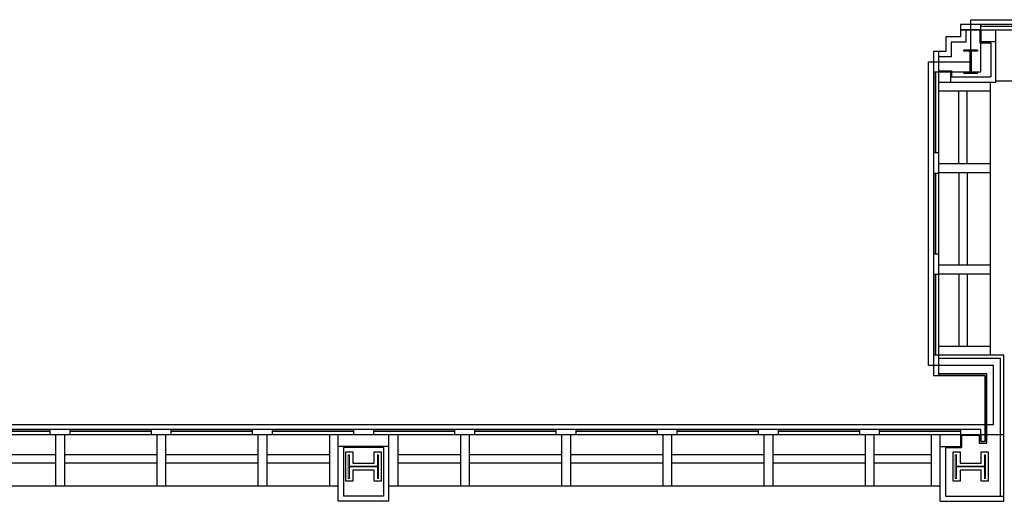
# Model space of a CAD drawing. Header units: inches. Extents: x -1 to 4727, y -3 to 1727.
# Tile 48 of 163: x 1258 to 1842, y 1441 to 1727. Entities that reach past the tile are written whole.
import ezdxf

# ---------------------------------------------------------------- set-up
doc = ezdxf.new("R2010")
doc.units = ezdxf.units.IN
doc.header["$LTSCALE"] = 42
doc.header["$MEASUREMENT"] = 0
doc.layers.get('0').update_dxf_attribs({"linetype": 'CONTINUOUS'})
for name, color, linetype in [('A-GLAZ', 8, 'CONTINUOUS'), ('A-WALL', 7, 'CONTINUOUS'), ('S-COLS', 7, 'CONTINUOUS'), ('triGrossAreaLayer', 7, 'CONTINUOUS'), ('triMeasuredGrossAreaLayer', 7, 'CONTINUOUS')]:
    doc.layers.add(name, color=color, linetype=linetype)

# ---------------------------------------------------------------- blocks, each defined once
blk = doc.blocks.new('EXT WALL')
at = {"layer": 'A-GLAZ'}
for p, q in [((2283.63, 1304), (2283.63, 1300.94)), ((2295.63, 1304), (2283.63, 1304)), ((2343.63, 1304), (2295.63, 1304)), ((2295.63, 1300.94), (2295.63, 1304)), ((2343.63, 1303), (2295.63, 1303)), ((2343.63, 1302.81), (2295.63, 1302.81)), ((2283.63, 1300.94), (2295.63, 1300.94)), ((2295.63, 1300.94), (5175.63, 1300.94)), ((2267.63, 1288), (2267.63, 1276)), ((2270.69, 1288), (2267.63, 1288)), ((2270.69, 1096), (2270.69, 1288)), ((2270.69, 1276), (2270.69, 1288)), ((2267.63, 1276), (2267.63, 1228)), ((2267.63, 1276), (2270.69, 1276)), ((2268.63, 1276), (2268.63, 1228)), ((2268.82, 1276), (2268.82, 1228)), ((2267.63, 1228), (2267.63, 1216)), ((2270.69, 1228), (2267.63, 1228)), ((2270.69, 1216), (2270.69, 1228)), ((2267.63, 1216), (2267.63, 1168)), ((2267.63, 1216), (2270.69, 1216)), ((2268.63, 1216), (2268.63, 1168)), ((2268.82, 1216), (2268.82, 1168)), ((2267.63, 1168), (2267.63, 1156)), ((2270.69, 1168), (2267.63, 1168)), ((2270.69, 1156), (2270.69, 1168)), ((2267.63, 1156), (2267.63, 1108)), ((2267.63, 1156), (2270.69, 1156)), ((2268.63, 1156), (2268.63, 1108)), ((2268.82, 1156), (2268.82, 1108)), ((2267.63, 1108), (2267.63, 1096)), ((2270.69, 1108), (2267.63, 1108)), ((2270.69, 1096), (2270.69, 1108)), ((2267.63, 1096), (2270.69, 1096)), ((1743.63, 1064), (1695.63, 1064)), ((1743.63, 1063), (1695.63, 1063)), ((1743.63, 1062.81), (1695.63, 1062.81)), ((1743.63, 1064), (1743.63, 1060.94)), ((1755.63, 1064), (1743.63, 1064)), ((1803.63, 1064), (1755.63, 1064)), ((1755.63, 1060.94), (1755.63, 1064)), ((1803.63, 1063), (1755.63, 1063)), ((1803.63, 1062.81), (1755.63, 1062.81)), ((1803.63, 1064), (1803.63, 1060.94)), ((1815.63, 1064), (1803.63, 1064)), ((1815.63, 1060.94), (1815.63, 1064)), ((1863.63, 1064), (1815.63, 1064)), ((1863.63, 1063), (1815.63, 1063)), ((1863.63, 1062.81), (1815.63, 1062.81)), ((1863.63, 1064), (1863.63, 1060.94)), ((1875.63, 1064), (1863.63, 1064)), ((1923.63, 1064), (1875.63, 1064)), ((1875.63, 1060.94), (1875.63, 1064)), ((1923.63, 1063), (1875.63, 1063)), ((1923.63, 1062.81), (1875.63, 1062.81)), ((1923.63, 1064), (1923.63, 1060.94)), ((1935.63, 1064), (1923.63, 1064)), ((1983.63, 1064), (1935.63, 1064)), ((1935.63, 1060.94), (1935.63, 1064)), ((1983.63, 1063), (1935.63, 1063)), ((1983.63, 1062.81), (1935.63, 1062.81)), ((1983.63, 1064), (1983.63, 1060.94)), ((1995.63, 1064), (1983.63, 1064)), ((2043.63, 1064), (1995.63, 1064)), ((1995.63, 1060.94), (1995.63, 1064)), ((2043.63, 1063), (1995.63, 1063)), ((2043.63, 1062.81), (1995.63, 1062.81)), ((2043.63, 1064), (2043.63, 1060.94)), ((2055.63, 1064), (2043.63, 1064)), ((2055.63, 1060.94), (2055.63, 1064)), ((2103.63, 1064), (2055.63, 1064)), ((2103.63, 1063), (2055.63, 1063)), ((2103.63, 1062.81), (2055.63, 1062.81)), ((2103.63, 1064), (2103.63, 1060.94)), ((2115.63, 1064), (2103.63, 1064)), ((2163.63, 1064), (2115.63, 1064)), ((2115.63, 1060.94), (2115.63, 1064)), ((2163.63, 1063), (2115.63, 1063)), ((2163.63, 1062.81), (2115.63, 1062.81)), ((2163.63, 1064), (2163.63, 1060.94)), ((2175.63, 1064), (2163.63, 1064)), ((2223.63, 1064), (2175.63, 1064)), ((2175.63, 1060.94), (2175.63, 1064)), ((2223.63, 1063), (2175.63, 1063)), ((2223.63, 1062.81), (2175.63, 1062.81)), ((2223.63, 1064), (2223.63, 1060.94)), ((2235.63, 1064), (2223.63, 1064)), ((2283.63, 1064), (2235.63, 1064)), ((2235.63, 1060.94), (2235.63, 1064)), ((2283.63, 1063), (2235.63, 1063)), ((2283.63, 1062.81), (2235.63, 1062.81)), ((2283.63, 1064), (2283.63, 1060.94)), ((2295.63, 1064), (2283.63, 1064)), ((2295.63, 1060.94), (2295.63, 1064)), ((843.63, 1060.94), (2295.63, 1060.94)), ((1743.63, 1060.94), (1755.63, 1060.94)), ((1803.63, 1060.94), (1815.63, 1060.94)), ((1863.63, 1060.94), (1875.63, 1060.94)), ((1923.63, 1060.94), (1935.63, 1060.94)), ((1983.63, 1060.94), (1995.63, 1060.94)), ((2043.63, 1060.94), (2055.63, 1060.94)), ((2103.63, 1060.94), (2115.63, 1060.94)), ((2163.63, 1060.94), (2175.63, 1060.94)), ((2223.63, 1060.94), (2235.63, 1060.94)), ((2283.63, 1060.94), (2295.63, 1060.94))]:
    blk.add_line(p, q, dxfattribs=at)
blk.add_lwpolyline([(5175.63, 1304), (2283.63, 1304), (2283.63, 1296.75), (2274.88, 1296.75), (2274.88, 1288), (2267.63, 1288), (2267.63, 1096), (2298.13, 1096), (2298.13, 1056.94), (2295.63, 1056.94), (2295.63, 1064), (843.63, 1064)], dxfattribs=at)
at = {"layer": 'A-WALL'}
for p, q in [((2283.63, 1303.44), (2283.63, 1296.75)), ((2283.63, 1296.75), (2274.88, 1296.75)), ((2274.88, 1296.75), (2274.88, 1288)), ((2295.63, 1300.94), (2283.63, 1300.94)), ((2286.76, 1300.94), (2286.76, 1293.62)), ((2295.01, 1300.94), (2295.01, 1293.31)), ((2295.63, 1300.94), (2295.63, 1293.94)), ((2304.63, 1270), (2304.63, 1300.94)), ((2286.76, 1293.62), (2278.01, 1293.62)), ((2278.01, 1293.62), (2278.01, 1284.87)), ((2295.01, 1293.31), (2301.51, 1293.31)), ((2295.63, 1293.94), (2304.63, 1293.94)), ((2301.51, 1293.31), (2301.51, 1273.12)), ((2274.88, 1288), (2268.19, 1288)), ((2278.01, 1284.87), (2270.69, 1284.87)), ((2270.69, 1276.62), (2278.32, 1276.62)), ((2270.69, 1276), (2277.69, 1276)), ((2277.69, 1276), (2277.69, 1270)), ((2278.32, 1276.62), (2278.32, 1273.12)), ((2278.32, 1273.12), (2301.51, 1273.12)), ((2270.69, 1270), (2304.63, 1270)), ((2301.19, 1270), (2301.19, 1108)), ((2634.63, 1270.44), (2304.63, 1270.44)), ((2270.69, 1264.75), (2301.19, 1264.75)), ((2282.63, 1221.62), (2282.63, 1264.75)), ((2287.63, 1221.62), (2287.63, 1264.75)), ((2270.69, 1221.62), (2301.19, 1221.62)), ((2270.69, 1216.37), (2301.19, 1216.37)), ((2282.63, 1216.37), (2282.63, 1161.62)), ((2287.63, 1216.37), (2287.63, 1161.62)), ((2270.69, 1161.62), (2301.19, 1161.62)), ((2270.69, 1156.37), (2301.19, 1156.37)), ((2282.63, 1156.37), (2282.63, 1113.25)), ((2287.63, 1156.37), (2287.63, 1113.25)), ((2301.19, 1113.25), (2270.69, 1113.25)), ((2309.26, 1108), (2270.69, 1108)), ((2307.38, 1106.12), (2270.69, 1106.12)), ((2307.38, 1024.56), (2307.38, 1106.12)), ((2309.26, 1021.44), (2309.26, 1108)), ((2299.13, 1097), (2270.69, 1097)), ((2298.13, 1096), (2270.69, 1096)), ((2298.13, 1056.94), (2298.13, 1096)), ((2299.13, 1055.94), (2299.13, 1097)), ((1747.01, 1060.94), (1747.01, 1030.44)), ((1752.26, 1060.94), (1752.26, 1030.44)), ((1807.01, 1060.94), (1807.01, 1030.44)), ((1812.26, 1060.94), (1812.26, 1030.44)), ((1867.01, 1060.94), (1867.01, 1030.44)), ((1872.26, 1060.94), (1872.26, 1030.44)), ((1909.38, 1060.94), (1909.38, 1030.44)), ((1914.63, 1021.44), (1914.63, 1060.94)), ((1944.63, 1021.44), (1944.63, 1060.94)), ((1949.88, 1060.94), (1949.88, 1030.44)), ((1987.01, 1060.94), (1987.01, 1030.44)), ((1992.26, 1060.94), (1992.26, 1030.44)), ((2047.01, 1060.94), (2047.01, 1030.44)), ((2052.26, 1060.94), (2052.26, 1030.44)), ((2107.01, 1060.94), (2107.01, 1030.44)), ((2112.26, 1060.94), (2112.26, 1030.44)), ((2167.01, 1060.94), (2167.01, 1030.44)), ((2172.26, 1060.94), (2172.26, 1030.44)), ((2227.01, 1060.94), (2227.01, 1030.44)), ((2232.26, 1060.94), (2232.26, 1030.44)), ((2266.26, 1060.94), (2266.26, 1030.44)), ((2271.51, 1021.44), (2271.51, 1060.94)), ((2283.63, 1060.94), (2283.63, 1053.94)), ((2284.26, 1060.56), (2294.63, 1060.56)), ((2284.26, 1060.56), (2284.26, 1053.31)), ((2294.63, 1060.56), (2294.63, 1055.94)), ((2295.63, 1060.94), (2295.63, 1056.94)), ((2295.63, 1056.94), (2298.13, 1056.94)), ((1944.63, 1053.94), (1914.63, 1053.94)), ((1917.76, 1053.31), (1917.76, 1024.56)), ((1941.51, 1053.31), (1917.76, 1053.31)), ((1941.51, 1053.31), (1941.51, 1024.56)), ((2271.51, 1053.94), (2283.63, 1053.94)), ((2274.63, 1053.31), (2284.26, 1053.31)), ((2274.63, 1053.31), (2274.63, 1024.56)), ((2294.63, 1055.94), (2299.13, 1055.94)), ((1747.01, 1049), (1692.26, 1049)), ((1807.01, 1049), (1752.26, 1049)), ((1867.01, 1049), (1812.26, 1049)), ((1909.38, 1049), (1872.26, 1049)), ((1987.01, 1049), (1949.88, 1049)), ((2047.01, 1049), (1992.26, 1049)), ((2107.01, 1049), (2052.26, 1049)), ((2167.01, 1049), (2112.26, 1049)), ((2227.01, 1049), (2172.26, 1049)), ((2266.26, 1049), (2232.26, 1049)), ((1747.01, 1044), (1692.26, 1044)), ((1807.01, 1044), (1752.26, 1044)), ((1867.01, 1044), (1812.26, 1044)), ((1909.38, 1044), (1872.26, 1044)), ((1987.01, 1044), (1949.88, 1044)), ((2047.01, 1044), (1992.26, 1044)), ((2107.01, 1044), (2052.26, 1044)), ((2167.01, 1044), (2112.26, 1044)), ((2227.01, 1044), (2172.26, 1044)), ((2266.26, 1044), (2232.26, 1044)), ((1914.63, 1030.44), (1584.63, 1030.44)), ((2271.51, 1030.44), (1944.63, 1030.44)), ((1941.51, 1024.56), (1917.76, 1024.56)), ((2274.63, 1024.56), (2309.26, 1024.56)), ((1944.63, 1021.44), (1914.63, 1021.44)), ((2271.51, 1021.44), (2309.26, 1021.44))]:
    blk.add_line(p, q, dxfattribs=at)
blk = doc.blocks.new('W-Wide Flange-Column - W14X120-2731369-FURNITURE PLAN - FLOOR 09 - WEST')
at = {"lineweight": 18}
for p, q in [((7, 9), (-7, 9)), ((-7, 9), (-7, 8.29)), ((-7, 8.29), (-0.22, 8.29)), ((-0.22, 8.29), (-0.22, -8.29)), ((0.22, -8.29), (0.22, 8.29)), ((0.22, 8.29), (7, 8.29)), ((7, 8.29), (7, 9)), ((-0.22, -8.29), (-7, -8.29)), ((-7, -8.29), (-7, -9)), ((-7, -9), (7, -9)), ((7, -8.29), (0.22, -8.29)), ((7, -9), (7, -8.29))]:
    blk.add_line(p, q, dxfattribs=at)
blk = doc.blocks.new('W-Wide Flange-Column - W14X75-2731376-FURNITURE PLAN - FLOOR 09 - WEST')
at = {"lineweight": 18}
for p, q in [((4, 7), (-4, 7)), ((-4, 7), (-4, 6.29)), ((-4, 6.29), (-0.22, 6.29)), ((-0.22, 6.29), (-0.22, -6.29)), ((0.22, -6.29), (0.22, 6.29)), ((0.22, 6.29), (4, 6.29)), ((4, 6.29), (4, 7)), ((-0.22, -6.29), (-4, -6.29)), ((-4, -6.29), (-4, -7)), ((-4, -7), (4, -7)), ((4, -6.29), (0.22, -6.29)), ((4, -7), (4, -6.29))]:
    blk.add_line(p, q, dxfattribs=at)
blk = doc.blocks.new('columns')
at = {"layer": 'S-COLS'}
for p, q in [((2285.63, 1288.83), (2293.63, 1288.83)), ((2285.63, 1288.3), (2285.63, 1288.83)), ((2289.37, 1288.3), (2285.63, 1288.3)), ((2289.37, 1275.7), (2289.37, 1288.3)), ((2289.9, 1288.3), (2289.9, 1275.7)), ((2293.63, 1288.3), (2289.9, 1288.3)), ((2293.63, 1288.83), (2293.63, 1288.3)), ((2285.63, 1275.7), (2289.37, 1275.7)), ((2285.63, 1275.17), (2285.63, 1275.7)), ((2293.63, 1275.17), (2285.63, 1275.17)), ((2289.9, 1275.7), (2293.63, 1275.7)), ((2293.63, 1275.7), (2293.63, 1275.17)), ((1919.17, 1033.29), (1919.17, 1050.71)), ((1919.17, 1050.71), (1923.33, 1050.71)), ((1923.33, 1050.71), (1923.33, 1044.08)), ((1935.93, 1050.71), (1940.09, 1050.71)), ((1935.93, 1044.08), (1935.93, 1050.71)), ((1940.09, 1050.71), (1940.09, 1033.29)), ((2279.17, 1033.29), (2279.17, 1050.71)), ((2279.17, 1050.71), (2283.33, 1050.71)), ((2283.33, 1050.71), (2283.33, 1044.08)), ((2295.93, 1050.71), (2300.09, 1050.71)), ((2295.93, 1044.08), (2295.93, 1050.71)), ((2300.09, 1050.71), (2300.09, 1033.29)), ((1923.33, 1044.08), (1935.93, 1044.08)), ((1923.33, 1039.92), (1923.33, 1033.29)), ((1935.93, 1039.92), (1923.33, 1039.92)), ((1935.93, 1033.29), (1935.93, 1039.92)), ((2283.33, 1044.08), (2295.93, 1044.08)), ((2283.33, 1039.92), (2283.33, 1033.29)), ((2295.93, 1039.92), (2283.33, 1039.92)), ((2295.93, 1033.29), (2295.93, 1039.92)), ((1923.33, 1033.29), (1919.17, 1033.29)), ((1940.09, 1033.29), (1935.93, 1033.29)), ((2283.33, 1033.29), (2279.17, 1033.29)), ((2300.09, 1033.29), (2295.93, 1033.29))]:
    blk.add_line(p, q, dxfattribs=at)
blk.add_blockref('W-Wide Flange-Column - W14X75-2731376-FURNITURE PLAN - FLOOR 09 - WEST', (2289.62, 1282), dxfattribs=at)
at = {"layer": 'S-COLS', "rotation": 269.9999999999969}
for p in [(1929.51, 1042), (2289.51, 1042)]:
    blk.add_blockref('W-Wide Flange-Column - W14X120-2731369-FURNITURE PLAN - FLOOR 09 - WEST', p, dxfattribs=at)

msp = doc.modelspace()

# ---------------------------------------------------------------- linework, layer by layer
at = {"layer": 'triGrossAreaLayer'}
msp.add_lwpolyline([(382, 1486.94), (1835.62, 1486.94), (1835.62, 1522), (1797.06, 1522), (1797.06, 1702), (1822, 1702), (1822, 1726.94), (4702, 1726.94)], dxfattribs=at)
at = {"layer": 'triMeasuredGrossAreaLayer'}
msp.add_lwpolyline([(388, 1480.94), (1841.62, 1480.94), (1841.62, 1528), (1803.06, 1528), (1803.06, 1696), (1828, 1696), (1828, 1720.94), (4696, 1720.94)], dxfattribs=at)

# ---------------------------------------------------------------- block references
at = {"layer": 'A-WALL'}
msp.add_blockref('EXT WALL', (-467.63, 420), dxfattribs=at)
at = {"layer": 'S-COLS'}
msp.add_blockref('columns', (-467.63, 420), dxfattribs=at)

doc.saveas('drawing.dxf')
